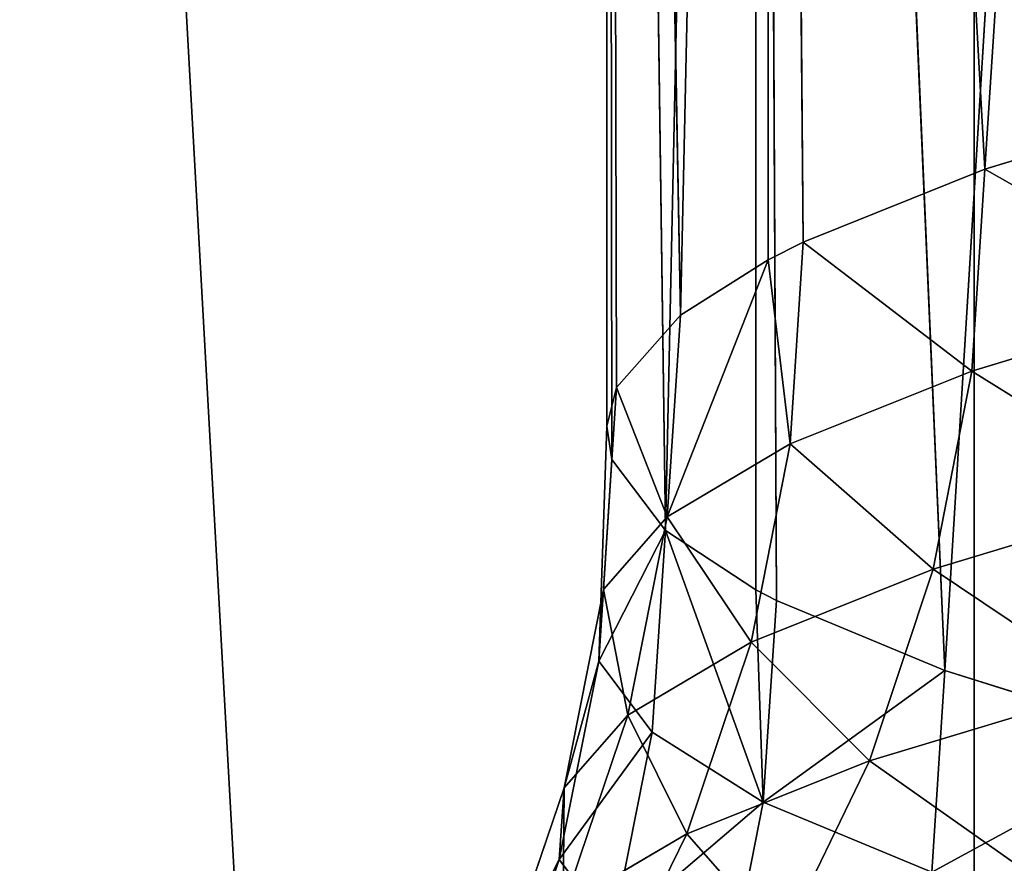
# Model space of a CAD drawing. Extents: x 1 to 179, y 3 to 406.
# Tile 183 of 256: x 62.38 to 63.62, y 303.96 to 305.01. Entities that reach past the tile are written whole.
import ezdxf

# ---------------------------------------------------------------- set-up
doc = ezdxf.new("R2010")
doc.units = 0
doc.header["$LTSCALE"] = 2.54
doc.layers.get('0').update_dxf_attribs({"color": 13, "linetype": 'CONTINUOUS'})

# ---------------------------------------------------------------- blocks, each defined once
blk = doc.blocks.new('OKR_G_Y_DOZOWNIK_STOJ_CY_T')
at = {"color": 0}
for p, q in [((63.5792, 287.3248, 158.6607), (60.6049, 340.6648, 161.2432)), ((63.5792, 287.3248, 158.6607), (60.6049, 340.6648, 161.2432)), ((63.5792, 287.3248, 158.6607), (63.5792, 340.6648, 158.6607)), ((63.5792, 287.3248, 158.6607), (63.5792, 340.6648, 158.6607)), ((63.1191, 304.5053, 191.9137), (63.1191, 309.6768, 191.9136)), ((63.1191, 309.6768, 191.9136), (63.1254, 304.4636, 191.2641)), ((63.1314, 304.5537, 192.6651), (63.1191, 309.6768, 191.9136)), ((63.1191, 304.5053, 191.9137), (63.1191, 309.6768, 191.9136)), ((63.1314, 304.5537, 192.6651), (63.1191, 309.6768, 191.9136)), ((63.2113, 304.6445, 194.0679), (63.1191, 309.6768, 191.9136)), ((63.2113, 304.6445, 194.0679), (63.1191, 309.6768, 191.9136)), ((63.1191, 309.6768, 191.9136), (63.1254, 304.4636, 191.2641)), ((63.1191, 309.6768, 191.9136), (63.1926, 304.3747, 189.8708)), ((63.1191, 309.6768, 191.9136), (63.1926, 304.3747, 189.8708)), ((63.3059, 309.6768, 188.6984), (63.1926, 304.3747, 189.8708)), ((63.3059, 309.6768, 188.6984), (63.1926, 304.3747, 189.8708)), ((63.2113, 304.6445, 194.0679), (63.3211, 309.6768, 195.1278)), ((63.2113, 304.6445, 194.0679), (63.3211, 309.6768, 195.1278)), ((63.3059, 309.6768, 188.6984), (63.3059, 304.3005, 188.6984)), ((63.5424, 304.1995, 187.1171), (63.3059, 309.6768, 188.6984)), ((63.5424, 304.1995, 187.1171), (63.3059, 309.6768, 188.6984)), ((63.3315, 304.2873, 188.4906), (63.3059, 309.6768, 188.6984)), ((63.3315, 304.2873, 188.4906), (63.3059, 309.6768, 188.6984)), ((63.3059, 309.6768, 188.6984), (63.3059, 304.3005, 188.6984)), ((63.5929, 304.8272, 196.856), (63.3211, 309.6768, 195.1278)), ((63.3211, 309.6768, 195.1278), (63.3653, 304.7358, 195.4669)), ((63.5929, 304.8272, 196.856), (63.3211, 309.6768, 195.1278)), ((63.3211, 304.7136, 195.1279), (63.3211, 309.6768, 195.1278)), ((63.3211, 304.7136, 195.1279), (63.3211, 309.6768, 195.1278)), ((63.3211, 309.6768, 195.1278), (63.3653, 304.7358, 195.4669)), ((63.5424, 304.1995, 187.1171), (63.879, 309.6768, 185.5292)), ((63.5424, 304.1995, 187.1171), (63.879, 309.6768, 185.5292)), ((63.5929, 304.8272, 196.856), (63.9091, 309.6768, 198.2943)), ((63.5929, 304.8272, 196.856), (63.9091, 309.6768, 198.2943)), ((63.5929, 304.8272, 196.856), (63.8931, 304.9182, 198.2295)), ((63.5929, 304.8272, 196.856), (63.8931, 304.9182, 198.2295)), ((63.3653, 304.7358, 195.4669), (63.5929, 304.8272, 196.856)), ((63.3653, 304.7358, 195.4669), (63.5929, 304.8272, 196.856)), ((63.5929, 304.8272, 196.856), (63.5766, 304.5745, 196.8591)), ((63.5929, 304.8272, 196.856), (63.5766, 304.5745, 196.8591)), ((63.3211, 304.7136, 195.1279), (63.3653, 304.7358, 195.4669)), ((63.3211, 304.7136, 195.1279), (63.3653, 304.7358, 195.4669)), ((63.3489, 304.4832, 195.4691), (63.3653, 304.7358, 195.4669)), ((63.3489, 304.4832, 195.4691), (63.3653, 304.7358, 195.4669)), ((63.1948, 304.3919, 194.0693), (63.3211, 304.7136, 195.1279)), ((63.1948, 304.3919, 194.0693), (63.3211, 304.7136, 195.1279)), ((63.2113, 304.6445, 194.0679), (63.3211, 304.7136, 195.1279)), ((63.2113, 304.6445, 194.0679), (63.3211, 304.7136, 195.1279)), ((63.3489, 304.4832, 195.4691), (63.3211, 304.7136, 195.1279)), ((63.3489, 304.4832, 195.4691), (63.3211, 304.7136, 195.1279)), ((63.5766, 304.5745, 196.8591), (63.877, 304.6656, 198.2335)), ((63.5766, 304.5745, 196.8591), (63.877, 304.6656, 198.2335)), ((63.1314, 304.5537, 192.6651), (63.2113, 304.6445, 194.0679)), ((63.1314, 304.5537, 192.6651), (63.2113, 304.6445, 194.0679)), ((63.1948, 304.3919, 194.0693), (63.2113, 304.6445, 194.0679)), ((63.1948, 304.3919, 194.0693), (63.2113, 304.6445, 194.0679)), ((63.5766, 304.5745, 196.8591), (63.3489, 304.4832, 195.4691)), ((63.5766, 304.5745, 196.8591), (63.3489, 304.4832, 195.4691)), ((63.5766, 304.5745, 196.8591), (63.5281, 304.3262, 196.8684)), ((63.5766, 304.5745, 196.8591), (63.5281, 304.3262, 196.8684)), ((63.1089, 304.211, 191.2638), (63.1314, 304.5537, 192.6651)), ((63.1089, 304.211, 191.2638), (63.1314, 304.5537, 192.6651)), ((63.1149, 304.301, 192.6656), (63.1314, 304.5537, 192.6651)), ((63.1149, 304.301, 192.6656), (63.1314, 304.5537, 192.6651)), ((63.1191, 304.5053, 191.9137), (63.1314, 304.5537, 192.6651)), ((63.1191, 304.5053, 191.9137), (63.1314, 304.5537, 192.6651)), ((63.1089, 304.211, 191.2638), (63.1191, 304.5053, 191.9137)), ((63.1089, 304.211, 191.2638), (63.1191, 304.5053, 191.9137)), ((63.1254, 304.4636, 191.2641), (63.1191, 304.5053, 191.9137)), ((63.1254, 304.4636, 191.2641), (63.1191, 304.5053, 191.9137)), ((63.1948, 304.3919, 194.0693), (63.3489, 304.4832, 195.4691)), ((63.1948, 304.3919, 194.0693), (63.3489, 304.4832, 195.4691)), ((63.3, 304.2349, 195.4758), (63.3489, 304.4832, 195.4691)), ((63.3, 304.2349, 195.4758), (63.3489, 304.4832, 195.4691)), ((63.1254, 304.4636, 191.2641), (63.1089, 304.211, 191.2638)), ((63.1254, 304.4636, 191.2641), (63.1089, 304.211, 191.2638)), ((63.1926, 304.3747, 189.8708), (63.1254, 304.4636, 191.2641)), ((63.1926, 304.3747, 189.8708), (63.1254, 304.4636, 191.2641)), ((63.829, 304.4173, 198.2453), (63.5281, 304.3262, 196.8684)), ((63.829, 304.4173, 198.2453), (63.5281, 304.3262, 196.8684)), ((63.1149, 304.301, 192.6656), (63.1948, 304.3919, 194.0693)), ((63.1149, 304.301, 192.6656), (63.1948, 304.3919, 194.0693)), ((63.1456, 304.1436, 194.0734), (63.1948, 304.3919, 194.0693)), ((63.1456, 304.1436, 194.0734), (63.1948, 304.3919, 194.0693)), ((63.1926, 304.3747, 189.8708), (63.1761, 304.1221, 189.8696)), ((63.1926, 304.3747, 189.8708), (63.1761, 304.1221, 189.8696)), ((63.3059, 304.3005, 188.6984), (63.1926, 304.3747, 189.8708)), ((63.1926, 304.3747, 189.8708), (63.3151, 304.0347, 188.4885)), ((63.1926, 304.3747, 189.8708), (63.3151, 304.0347, 188.4885)), ((63.3059, 304.3005, 188.6984), (63.1926, 304.3747, 189.8708)), ((63.3, 304.2349, 195.4758), (63.5281, 304.3262, 196.8684)), ((63.3, 304.2349, 195.4758), (63.5281, 304.3262, 196.8684)), ((63.4482, 304.0865, 196.8836), (63.5281, 304.3262, 196.8684)), ((63.4482, 304.0865, 196.8836), (63.5281, 304.3262, 196.8684)), ((63.0655, 304.0527, 192.6671), (63.1149, 304.301, 192.6656)), ((63.0655, 304.0527, 192.6671), (63.1149, 304.301, 192.6656)), ((63.1089, 304.211, 191.2638), (63.1149, 304.301, 192.6656)), ((63.1089, 304.211, 191.2638), (63.1149, 304.301, 192.6656)), ((63.3315, 304.2873, 188.4906), (63.3059, 304.3005, 188.6984)), ((63.3059, 304.3005, 188.6984), (63.3151, 304.0347, 188.4885)), ((63.3059, 304.3005, 188.6984), (63.3151, 304.0347, 188.4885)), ((63.3315, 304.2873, 188.4906), (63.3059, 304.3005, 188.6984)), ((63.3151, 304.0347, 188.4885), (63.3315, 304.2873, 188.4906)), ((63.3151, 304.0347, 188.4885), (63.3315, 304.2873, 188.4906)), ((63.5424, 304.1995, 187.1171), (63.3315, 304.2873, 188.4906)), ((63.5424, 304.1995, 187.1171), (63.3315, 304.2873, 188.4906)), ((63.1456, 304.1436, 194.0734), (63.3, 304.2349, 195.4758)), ((63.1456, 304.1436, 194.0734), (63.3, 304.2349, 195.4758)), ((63.2193, 303.9951, 195.4868), (63.3, 304.2349, 195.4758)), ((63.2193, 303.9951, 195.4868), (63.3, 304.2349, 195.4758)), ((63.0595, 303.9627, 191.2626), (63.1089, 304.211, 191.2638)), ((63.0595, 303.9627, 191.2626), (63.1089, 304.211, 191.2638)), ((63.1761, 304.1221, 189.8696), (63.1089, 304.211, 191.2638)), ((63.1761, 304.1221, 189.8696), (63.1089, 304.211, 191.2638)), ((63.5424, 304.1995, 187.1171), (63.5261, 303.9468, 187.1142)), ((63.5424, 304.1995, 187.1171), (63.5261, 303.9468, 187.1142)), ((63.8263, 304.1102, 185.7493), (63.5424, 304.1995, 187.1171)), ((63.8263, 304.1102, 185.7493), (63.5424, 304.1995, 187.1171)), ((63.4482, 304.0865, 196.8836), (63.75, 304.1775, 198.2648)), ((63.4482, 304.0865, 196.8836), (63.75, 304.1775, 198.2648)), ((63.0645, 303.9039, 194.0802), (63.1456, 304.1436, 194.0734)), ((63.0645, 303.9039, 194.0802), (63.1456, 304.1436, 194.0734)), ((63.0655, 304.0527, 192.6671), (63.1456, 304.1436, 194.0734)), ((63.0655, 304.0527, 192.6671), (63.1456, 304.1436, 194.0734)), ((63.1268, 303.8738, 189.8659), (63.1761, 304.1221, 189.8696)), ((63.1268, 303.8738, 189.8659), (63.1761, 304.1221, 189.8696)), ((63.3151, 304.0347, 188.4885), (63.1761, 304.1221, 189.8696)), ((63.3151, 304.0347, 188.4885), (63.1761, 304.1221, 189.8696)), ((63.2193, 303.9951, 195.4868), (63.4482, 304.0865, 196.8836)), ((63.2193, 303.9951, 195.4868), (63.4482, 304.0865, 196.8836)), ((63.3382, 303.8594, 196.9046), (63.4482, 304.0865, 196.8836)), ((63.3382, 303.8594, 196.9046), (63.4482, 304.0865, 196.8836)), ((62.9842, 303.813, 192.6696), (63.0655, 304.0527, 192.6671)), ((62.9842, 303.813, 192.6696), (63.0655, 304.0527, 192.6671)), ((63.0595, 303.9627, 191.2626), (63.0655, 304.0527, 192.6671)), ((63.0595, 303.9627, 191.2626), (63.0655, 304.0527, 192.6671)), ((63.2661, 303.7864, 188.4823), (63.3151, 304.0347, 188.4885)), ((63.2661, 303.7864, 188.4823), (63.3151, 304.0347, 188.4885)), ((63.5261, 303.9468, 187.1142), (63.3151, 304.0347, 188.4885)), ((63.5261, 303.9468, 187.1142), (63.3151, 304.0347, 188.4885)), ((63.0645, 303.9039, 194.0802), (63.2193, 303.9951, 195.4868)), ((63.0645, 303.9039, 194.0802), (63.2193, 303.9951, 195.4868)), ((63.1084, 303.7681, 195.502), (63.2193, 303.9951, 195.4868)), ((63.1084, 303.7681, 195.502), (63.2193, 303.9951, 195.4868)), ((62.9782, 303.7229, 191.2609), (63.0595, 303.9627, 191.2626)), ((62.9782, 303.7229, 191.2609), (63.0595, 303.9627, 191.2626)), ((63.1268, 303.8738, 189.8659), (63.0595, 303.9627, 191.2626)), ((63.1268, 303.8738, 189.8659), (63.0595, 303.9627, 191.2626))]:
    blk.add_line(p, q, dxfattribs=at)
mesh = blk.add_polyface(dxfattribs=at)
corners = [(63.5792, 287.3248, 158.6607), (59.3892, 287.3248, 162.4503), (60.6049, 340.6648, 161.2432)]
mesh.append_faces([[corners[k] for k in face] for face in [(0, 1, 2)]], dxfattribs={"color": 0})
mesh = blk.add_polyface(dxfattribs=at)
corners = [(63.5792, 287.3248, 158.6607), (60.6049, 340.6648, 161.2432), (63.5792, 340.6648, 158.6607)]
mesh.append_faces([[corners[k] for k in face] for face in [(0, 1, 2)]], dxfattribs={"color": 0})
mesh = blk.add_polyface(dxfattribs=at)
corners = [(63.6464, 340.6648, 225.0936), (61.4208, 340.6648, 223.2159), (61.4208, 287.3248, 223.2159)]
mesh.append_faces([[corners[k] for k in face] for face in [(0, 1, 2)]], dxfattribs={"color": 0})
mesh = blk.add_polyface(dxfattribs=at)
corners = [(65.8545, 287.3248, 226.7171), (63.6464, 340.6648, 225.0936), (61.4208, 287.3248, 223.2159)]
mesh.append_faces([[corners[k] for k in face] for face in [(0, 1, 2)]], dxfattribs={"color": 0})
mesh = blk.add_polyface(dxfattribs=at)
corners = [(68.2368, 287.3248, 155.4634), (63.5792, 340.6648, 158.6607), (63.6464, 340.6648, 158.6077)]
mesh.append_faces([[corners[k] for k in face] for face in [(0, 1, 2)]], dxfattribs={"color": 0})
mesh = blk.add_polyface(dxfattribs=at)
corners = [(68.2368, 287.3248, 155.4634), (63.5792, 287.3248, 158.6607), (63.5792, 340.6648, 158.6607)]
mesh.append_faces([[corners[k] for k in face] for face in [(0, 1, 2)]], dxfattribs={"color": 0})
mesh = blk.add_polyface(dxfattribs=at)
corners = [(63.1191, 309.6768, 191.9136), (63.1254, 304.4636, 191.2641), (63.1191, 304.5053, 191.9137)]
mesh.append_faces([[corners[k] for k in face] for face in [(0, 1, 2)]], dxfattribs={"color": 0})
mesh = blk.add_polyface(dxfattribs=at)
corners = [(63.1191, 309.6768, 191.9136), (63.1191, 304.5053, 191.9137), (63.1314, 304.5537, 192.6651)]
mesh.append_faces([[corners[k] for k in face] for face in [(0, 1, 2)]], dxfattribs={"color": 0})
mesh = blk.add_polyface(dxfattribs=at)
corners = [(63.1191, 309.6768, 191.9136), (63.1314, 304.5537, 192.6651), (63.2113, 304.6445, 194.0679)]
mesh.append_faces([[corners[k] for k in face] for face in [(0, 1, 2)]], dxfattribs={"color": 0})
mesh = blk.add_polyface(dxfattribs=at)
corners = [(63.1191, 309.6768, 191.9136), (63.2113, 304.6445, 194.0679), (63.3211, 309.6768, 195.1278)]
mesh.append_faces([[corners[k] for k in face] for face in [(0, 1, 2)]], dxfattribs={"color": 0})
mesh = blk.add_polyface(dxfattribs=at)
corners = [(63.1191, 309.6768, 191.9136), (63.1926, 304.3747, 189.8708), (63.1254, 304.4636, 191.2641)]
mesh.append_faces([[corners[k] for k in face] for face in [(0, 1, 2)]], dxfattribs={"color": 0})
mesh = blk.add_polyface(dxfattribs=at)
corners = [(63.3059, 309.6768, 188.6984), (63.1926, 304.3747, 189.8708), (63.1191, 309.6768, 191.9136)]
mesh.append_faces([[corners[k] for k in face] for face in [(0, 1, 2)]], dxfattribs={"color": 0})
mesh = blk.add_polyface(dxfattribs=at)
corners = [(63.3059, 309.6768, 188.6984), (63.3059, 304.3005, 188.6984), (63.1926, 304.3747, 189.8708)]
mesh.append_faces([[corners[k] for k in face] for face in [(0, 1, 2)]], dxfattribs={"color": 0})
mesh = blk.add_polyface(dxfattribs=at)
corners = [(63.3211, 309.6768, 195.1278), (63.2113, 304.6445, 194.0679), (63.3211, 304.7136, 195.1279)]
mesh.append_faces([[corners[k] for k in face] for face in [(0, 1, 2)]], dxfattribs={"color": 0})
mesh = blk.add_polyface(dxfattribs=at)
corners = [(63.879, 309.6768, 185.5292), (63.5424, 304.1995, 187.1171), (63.3059, 309.6768, 188.6984)]
mesh.append_faces([[corners[k] for k in face] for face in [(0, 1, 2)]], dxfattribs={"color": 0})
mesh = blk.add_polyface(dxfattribs=at)
corners = [(63.3059, 309.6768, 188.6984), (63.5424, 304.1995, 187.1171), (63.3315, 304.2873, 188.4906)]
mesh.append_faces([[corners[k] for k in face] for face in [(0, 1, 2)]], dxfattribs={"color": 0})
mesh = blk.add_polyface(dxfattribs=at)
corners = [(63.3059, 309.6768, 188.6984), (63.3315, 304.2873, 188.4906), (63.3059, 304.3005, 188.6984)]
mesh.append_faces([[corners[k] for k in face] for face in [(0, 1, 2)]], dxfattribs={"color": 0})
mesh = blk.add_polyface(dxfattribs=at)
corners = [(63.3211, 309.6768, 195.1278), (63.3653, 304.7358, 195.4669), (63.5929, 304.8272, 196.856)]
mesh.append_faces([[corners[k] for k in face] for face in [(0, 1, 2)]], dxfattribs={"color": 0})
mesh = blk.add_polyface(dxfattribs=at)
corners = [(63.3211, 309.6768, 195.1278), (63.5929, 304.8272, 196.856), (63.9091, 309.6768, 198.2943)]
mesh.append_faces([[corners[k] for k in face] for face in [(0, 1, 2)]], dxfattribs={"color": 0})
mesh = blk.add_polyface(dxfattribs=at)
corners = [(63.3211, 309.6768, 195.1278), (63.3211, 304.7136, 195.1279), (63.3653, 304.7358, 195.4669)]
mesh.append_faces([[corners[k] for k in face] for face in [(0, 1, 2)]], dxfattribs={"color": 0})
mesh = blk.add_polyface(dxfattribs=at)
corners = [(63.879, 309.6768, 185.5292), (63.8263, 304.1102, 185.7493), (63.5424, 304.1995, 187.1171)]
mesh.append_faces([[corners[k] for k in face] for face in [(0, 1, 2)]], dxfattribs={"color": 0})
mesh = blk.add_polyface(dxfattribs=at)
corners = [(63.9091, 309.6768, 198.2943), (63.5929, 304.8272, 196.856), (63.8931, 304.9182, 198.2295)]
mesh.append_faces([[corners[k] for k in face] for face in [(0, 1, 2)]], dxfattribs={"color": 0})
mesh = blk.add_polyface(dxfattribs=at)
corners = [(63.877, 304.6656, 198.2335), (63.5929, 304.8272, 196.856), (63.5766, 304.5745, 196.8591), (63.8931, 304.9182, 198.2295)]
mesh.append_faces([[corners[k] for k in face] for face in [(0, 1, 2), (1, 0, 3)]], dxfattribs={"vtx0": -1, "color": 0})
mesh = blk.add_polyface(dxfattribs=at)
corners = [(63.5766, 304.5745, 196.8591), (63.3653, 304.7358, 195.4669), (63.3489, 304.4832, 195.4691), (63.5929, 304.8272, 196.856)]
mesh.append_faces([[corners[k] for k in face] for face in [(0, 1, 2), (1, 0, 3)]], dxfattribs={"vtx0": -1, "color": 0})
mesh = blk.add_polyface(dxfattribs=at)
corners = [(63.3653, 304.7358, 195.4669), (63.3211, 304.7136, 195.1279), (63.3489, 304.4832, 195.4691)]
mesh.append_faces([[corners[k] for k in face] for face in [(0, 1, 2)]], dxfattribs={"color": 0})
mesh = blk.add_polyface(dxfattribs=at)
corners = [(63.3211, 304.7136, 195.1279), (63.2113, 304.6445, 194.0679), (63.1948, 304.3919, 194.0693)]
mesh.append_faces([[corners[k] for k in face] for face in [(0, 1, 2)]], dxfattribs={"color": 0})
mesh = blk.add_polyface(dxfattribs=at)
corners = [(63.3211, 304.7136, 195.1279), (63.1948, 304.3919, 194.0693), (63.3489, 304.4832, 195.4691)]
mesh.append_faces([[corners[k] for k in face] for face in [(0, 1, 2)]], dxfattribs={"color": 0})
mesh = blk.add_polyface(dxfattribs=at)
corners = [(63.829, 304.4173, 198.2453), (63.5766, 304.5745, 196.8591), (63.5281, 304.3262, 196.8684), (63.877, 304.6656, 198.2335)]
mesh.append_faces([[corners[k] for k in face] for face in [(0, 1, 2), (1, 0, 3)]], dxfattribs={"vtx0": -1, "color": 0})
mesh = blk.add_polyface(dxfattribs=at)
corners = [(63.1948, 304.3919, 194.0693), (63.1314, 304.5537, 192.6651), (63.1149, 304.301, 192.6656), (63.2113, 304.6445, 194.0679)]
mesh.append_faces([[corners[k] for k in face] for face in [(0, 1, 2), (1, 0, 3)]], dxfattribs={"vtx0": -1, "color": 0})
mesh = blk.add_polyface(dxfattribs=at)
corners = [(63.5281, 304.3262, 196.8684), (63.3489, 304.4832, 195.4691), (63.3, 304.2349, 195.4758), (63.5766, 304.5745, 196.8591)]
mesh.append_faces([[corners[k] for k in face] for face in [(0, 1, 2), (1, 0, 3)]], dxfattribs={"vtx0": -1, "color": 0})
mesh = blk.add_polyface(dxfattribs=at)
corners = [(63.1314, 304.5537, 192.6651), (63.1191, 304.5053, 191.9137), (63.1089, 304.211, 191.2638)]
mesh.append_faces([[corners[k] for k in face] for face in [(0, 1, 2)]], dxfattribs={"color": 0})
mesh = blk.add_polyface(dxfattribs=at)
corners = [(63.1314, 304.5537, 192.6651), (63.1089, 304.211, 191.2638), (63.1149, 304.301, 192.6656)]
mesh.append_faces([[corners[k] for k in face] for face in [(0, 1, 2)]], dxfattribs={"color": 0})
mesh = blk.add_polyface(dxfattribs=at)
corners = [(63.1191, 304.5053, 191.9137), (63.1254, 304.4636, 191.2641), (63.1089, 304.211, 191.2638)]
mesh.append_faces([[corners[k] for k in face] for face in [(0, 1, 2)]], dxfattribs={"color": 0})
mesh = blk.add_polyface(dxfattribs=at)
corners = [(63.3, 304.2349, 195.4758), (63.1948, 304.3919, 194.0693), (63.1456, 304.1436, 194.0734), (63.3489, 304.4832, 195.4691)]
mesh.append_faces([[corners[k] for k in face] for face in [(0, 1, 2), (1, 0, 3)]], dxfattribs={"vtx0": -1, "color": 0})
mesh = blk.add_polyface(dxfattribs=at)
corners = [(63.1089, 304.211, 191.2638), (63.1926, 304.3747, 189.8708), (63.1761, 304.1221, 189.8696), (63.1254, 304.4636, 191.2641)]
mesh.append_faces([[corners[k] for k in face] for face in [(0, 1, 2), (1, 0, 3)]], dxfattribs={"vtx0": -1, "color": 0})
mesh = blk.add_polyface(dxfattribs=at)
corners = [(63.75, 304.1775, 198.2648), (63.5281, 304.3262, 196.8684), (63.4482, 304.0865, 196.8836), (63.829, 304.4173, 198.2453)]
mesh.append_faces([[corners[k] for k in face] for face in [(0, 1, 2), (1, 0, 3)]], dxfattribs={"vtx0": -1, "color": 0})
mesh = blk.add_polyface(dxfattribs=at)
corners = [(63.1456, 304.1436, 194.0734), (63.1149, 304.301, 192.6656), (63.0655, 304.0527, 192.6671), (63.1948, 304.3919, 194.0693)]
mesh.append_faces([[corners[k] for k in face] for face in [(0, 1, 2), (1, 0, 3)]], dxfattribs={"vtx0": -1, "color": 0})
mesh = blk.add_polyface(dxfattribs=at)
corners = [(63.1926, 304.3747, 189.8708), (63.3151, 304.0347, 188.4885), (63.1761, 304.1221, 189.8696)]
mesh.append_faces([[corners[k] for k in face] for face in [(0, 1, 2)]], dxfattribs={"color": 0})
mesh = blk.add_polyface(dxfattribs=at)
corners = [(63.1926, 304.3747, 189.8708), (63.3059, 304.3005, 188.6984), (63.3151, 304.0347, 188.4885)]
mesh.append_faces([[corners[k] for k in face] for face in [(0, 1, 2)]], dxfattribs={"color": 0})
mesh = blk.add_polyface(dxfattribs=at)
corners = [(63.4482, 304.0865, 196.8836), (63.3, 304.2349, 195.4758), (63.2193, 303.9951, 195.4868), (63.5281, 304.3262, 196.8684)]
mesh.append_faces([[corners[k] for k in face] for face in [(0, 1, 2), (1, 0, 3)]], dxfattribs={"vtx0": -1, "color": 0})
mesh = blk.add_polyface(dxfattribs=at)
corners = [(63.0655, 304.0527, 192.6671), (63.1089, 304.211, 191.2638), (63.0595, 303.9627, 191.2626), (63.1149, 304.301, 192.6656)]
mesh.append_faces([[corners[k] for k in face] for face in [(0, 1, 2), (1, 0, 3)]], dxfattribs={"vtx0": -1, "color": 0})
mesh = blk.add_polyface(dxfattribs=at)
corners = [(63.3059, 304.3005, 188.6984), (63.3315, 304.2873, 188.4906), (63.3151, 304.0347, 188.4885)]
mesh.append_faces([[corners[k] for k in face] for face in [(0, 1, 2)]], dxfattribs={"color": 0})
mesh = blk.add_polyface(dxfattribs=at)
corners = [(63.3151, 304.0347, 188.4885), (63.5424, 304.1995, 187.1171), (63.5261, 303.9468, 187.1142), (63.3315, 304.2873, 188.4906)]
mesh.append_faces([[corners[k] for k in face] for face in [(0, 1, 2), (1, 0, 3)]], dxfattribs={"vtx0": -1, "color": 0})
mesh = blk.add_polyface(dxfattribs=at)
corners = [(63.2193, 303.9951, 195.4868), (63.1456, 304.1436, 194.0734), (63.0645, 303.9039, 194.0802), (63.3, 304.2349, 195.4758)]
mesh.append_faces([[corners[k] for k in face] for face in [(0, 1, 2), (1, 0, 3)]], dxfattribs={"vtx0": -1, "color": 0})
mesh = blk.add_polyface(dxfattribs=at)
corners = [(63.0595, 303.9627, 191.2626), (63.1761, 304.1221, 189.8696), (63.1268, 303.8738, 189.8659), (63.1089, 304.211, 191.2638)]
mesh.append_faces([[corners[k] for k in face] for face in [(0, 1, 2), (1, 0, 3)]], dxfattribs={"vtx0": -1, "color": 0})
mesh = blk.add_polyface(dxfattribs=at)
corners = [(63.5261, 303.9468, 187.1142), (63.8263, 304.1102, 185.7493), (63.8102, 303.8576, 185.7455), (63.5424, 304.1995, 187.1171)]
mesh.append_faces([[corners[k] for k in face] for face in [(0, 1, 2), (1, 0, 3)]], dxfattribs={"vtx0": -1, "color": 0})
mesh = blk.add_polyface(dxfattribs=at)
corners = [(63.6413, 303.9504, 198.2916), (63.4482, 304.0865, 196.8836), (63.3382, 303.8594, 196.9046), (63.75, 304.1775, 198.2648)]
mesh.append_faces([[corners[k] for k in face] for face in [(0, 1, 2), (1, 0, 3)]], dxfattribs={"vtx0": -1, "color": 0})
mesh = blk.add_polyface(dxfattribs=at)
corners = [(63.0645, 303.9039, 194.0802), (63.0655, 304.0527, 192.6671), (62.9842, 303.813, 192.6696), (63.1456, 304.1436, 194.0734)]
mesh.append_faces([[corners[k] for k in face] for face in [(0, 1, 2), (1, 0, 3)]], dxfattribs={"vtx0": -1, "color": 0})
mesh = blk.add_polyface(dxfattribs=at)
corners = [(63.1268, 303.8738, 189.8659), (63.3151, 304.0347, 188.4885), (63.2661, 303.7864, 188.4823), (63.1761, 304.1221, 189.8696)]
mesh.append_faces([[corners[k] for k in face] for face in [(0, 1, 2), (1, 0, 3)]], dxfattribs={"vtx0": -1, "color": 0})
mesh = blk.add_polyface(dxfattribs=at)
corners = [(63.3382, 303.8594, 196.9046), (63.2193, 303.9951, 195.4868), (63.1084, 303.7681, 195.502), (63.4482, 304.0865, 196.8836)]
mesh.append_faces([[corners[k] for k in face] for face in [(0, 1, 2), (1, 0, 3)]], dxfattribs={"vtx0": -1, "color": 0})
mesh = blk.add_polyface(dxfattribs=at)
corners = [(62.9842, 303.813, 192.6696), (63.0595, 303.9627, 191.2626), (62.9782, 303.7229, 191.2609), (63.0655, 304.0527, 192.6671)]
mesh.append_faces([[corners[k] for k in face] for face in [(0, 1, 2), (1, 0, 3)]], dxfattribs={"vtx0": -1, "color": 0})
mesh = blk.add_polyface(dxfattribs=at)
corners = [(63.8814, 303.8303, 199.6978), (63.6413, 303.9504, 198.2916), (63.5047, 303.7399, 198.3252), (64.016, 304.0408, 199.657)]
mesh.append_faces([[corners[k] for k in face] for face in [(0, 1, 2), (1, 0, 3)]], dxfattribs={"vtx0": -1, "color": 0})
mesh = blk.add_polyface(dxfattribs=at)
corners = [(63.2661, 303.7864, 188.4823), (63.5261, 303.9468, 187.1142), (63.4775, 303.6985, 187.1054), (63.3151, 304.0347, 188.4885)]
mesh.append_faces([[corners[k] for k in face] for face in [(0, 1, 2), (1, 0, 3)]], dxfattribs={"vtx0": -1, "color": 0})
mesh = blk.add_polyface(dxfattribs=at)
corners = [(63.1084, 303.7681, 195.502), (63.0645, 303.9039, 194.0802), (62.9529, 303.6768, 194.0895), (63.2193, 303.9951, 195.4868)]
mesh.append_faces([[corners[k] for k in face] for face in [(0, 1, 2), (1, 0, 3)]], dxfattribs={"vtx0": -1, "color": 0})
mesh = blk.add_polyface(dxfattribs=at)
corners = [(62.9782, 303.7229, 191.2609), (63.1268, 303.8738, 189.8659), (63.0457, 303.634, 189.8599), (63.0595, 303.9627, 191.2626)]
mesh.append_faces([[corners[k] for k in face] for face in [(0, 1, 2), (1, 0, 3)]], dxfattribs={"vtx0": -1, "color": 0})

msp = doc.modelspace()

# ---------------------------------------------------------------- block references
at = {"color": 0}
msp.add_blockref('OKR_G_Y_DOZOWNIK_STOJ_CY_T', (0, 0), dxfattribs=at)

doc.saveas('drawing.dxf')
